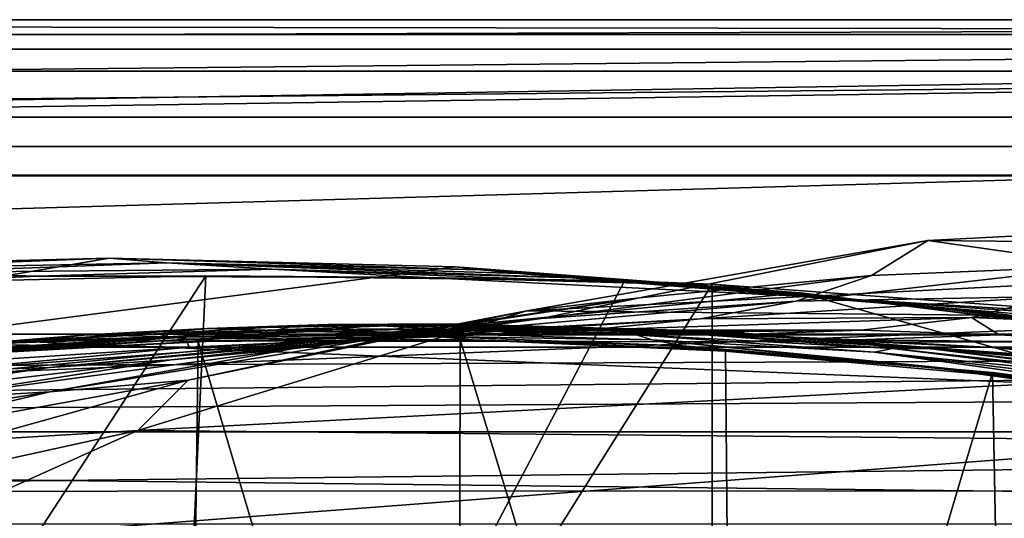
# Model space of a CAD drawing. Header units: metres. Extents: x -1004 to 0, y -808 to 0.
# Tile 98 of 142: x -506 to -405, y -51 to 0. Entities that reach past the tile are written whole.
import ezdxf

# ---------------------------------------------------------------- set-up
doc = ezdxf.new("R2010")
doc.units = ezdxf.units.M

msp = doc.modelspace()

# ---------------------------------------------------------------- linework, layer by layer
at = {"layer": 'top'}
for points in [[(-17.027203, -5.267202, 163.059998), (-987.0271, -5.267202, 163.059998), (-17.027203, -5.267202, 176.059509)], [(-987.0271, -5.267202, 163.059998), (-987.0271, -5.267202, 176.059265), (-17.027203, -5.267202, 176.059509)], [(-17.027203, -5.267202, 176.059509), (-987.0271, -5.267202, 176.059265), (-987.0271, -5.267202, 2050.060059)], [(-987.0271, -5.267202, 2063.060059), (-17.027203, -5.267202, 2063.060059), (-987.0271, -5.267202, 2050.060059)], [(-17.027203, -5.267202, 2063.060059), (-17.027203, -5.267202, 2050.060059), (-987.0271, -5.267202, 2050.060059)], [(-987.0271, -5.267202, 2050.060059), (-17.027203, -5.267202, 2050.060059), (-17.027203, -5.267202, 176.059509)], [(-953.0271, -32.2672, 2063.060059), (-17.027203, -5.267202, 2063.060059), (-987.0271, -5.267202, 2063.060059)], [(-987.0271, -5.267202, 163.059998), (-17.027203, -5.267202, 163.059998), (-953.0271, -32.2672, 163.059998)], [(-953.0271, -32.2672, 2063.060059), (-51.027081, -32.2672, 2063.060059), (-17.027203, -5.267202, 2063.060059)], [(-953.0271, -32.2672, 163.059998), (-17.027203, -5.267202, 163.059998), (-51.027081, -32.2672, 163.059998)], [(-329.705994, -23.457561, 665.789368), (-371.316925, -20.505526, 665.866638), (-412.977356, -22.644466, 665.810608)], [(-412.977356, -22.644466, 665.810608), (-371.316925, -20.505526, 665.866638), (-394.683167, -25.237535, 752.310547)], [(-454.059784, -29.87845, 665.621094), (-329.705994, -23.457561, 665.789368), (-412.977356, -22.644466, 665.810608)], [(-454.059784, -29.87845, 665.621094), (-412.977356, -22.644466, 665.810608), (-442.518097, -28.522995, 752.261841)], [(-442.518097, -28.522995, 752.261841), (-412.977356, -22.644466, 665.810608), (-418.730743, -26.23218, 752.288025)], [(-412.977356, -22.644466, 665.810608), (-394.683167, -25.237535, 752.310547), (-418.730743, -26.23218, 752.288025)], [(-288.764374, -31.452314, 665.580017), (-329.705994, -23.457561, 665.789368), (-454.059784, -29.87845, 665.621094)], [(-637.780579, -48.406116, 1607.5177), (-461.376587, -25.341852, 1608.121216), (-496.827362, -24.46418, 1608.144409)], [(-496.827362, -24.46418, 1608.144409), (-532.278259, -25.346687, 1608.12146), (-637.780579, -48.406116, 1607.5177)], [(-532.278259, -25.346687, 1608.12146), (-496.827362, -24.46418, 1608.144409), (-527.130493, -25.6196, 1689.31604)], [(-496.827362, -24.46418, 1608.144409), (-490.974609, -24.950491, 1689.975464), (-527.130493, -25.6196, 1689.31604)], [(-527.130493, -25.6196, 1689.31604), (-490.974609, -24.950491, 1689.975464), (-517.739502, -25.928944, 1772.200317)], [(-490.974609, -24.950491, 1689.975464), (-480.15744, -25.603836, 1773.119629), (-517.739502, -25.928944, 1772.200317)], [(-490.974609, -24.950491, 1689.975464), (-496.827362, -24.46418, 1608.144409), (-458.821869, -25.653067, 1648.767578)], [(-496.827362, -24.46418, 1608.144409), (-461.376587, -25.341852, 1608.121216), (-458.821869, -25.653067, 1648.767578)], [(-480.15744, -25.603836, 1773.119629), (-490.974609, -24.950491, 1689.975464), (-449.426849, -26.477554, 1732.860718)], [(-449.426849, -26.477554, 1732.860718), (-490.974609, -24.950491, 1689.975464), (-454.830902, -26.033869, 1690.9104)], [(-490.974609, -24.950491, 1689.975464), (-458.821869, -25.653067, 1648.767578), (-454.830902, -26.033869, 1690.9104)], [(-426.014893, -28.004723, 1608.051392), (-461.376587, -25.341852, 1608.121216), (-637.780579, -48.406116, 1607.5177)], [(-517.739502, -25.928944, 1772.200317), (-504.183136, -26.308109, 1854.283813), (-543.882141, -27.867811, 1854.112061)], [(-517.739502, -25.928944, 1772.200317), (-480.15744, -25.603836, 1773.119629), (-504.183136, -26.308109, 1854.283813)], [(-480.15744, -25.603836, 1773.119629), (-464.465149, -26.461739, 1855.237183), (-504.183136, -26.308109, 1854.283813)], [(-464.465149, -26.461739, 1855.237183), (-480.15744, -25.603836, 1773.119629), (-442.615204, -27.044226, 1774.55957)], [(-442.615204, -27.044226, 1774.55957), (-480.15744, -25.603836, 1773.119629), (-449.426849, -26.477554, 1732.860718)], [(-458.821869, -25.653067, 1648.767578), (-461.376587, -25.341852, 1608.121216), (-426.014893, -28.004723, 1608.051392)], [(-454.830902, -26.033869, 1690.9104), (-458.821869, -25.653067, 1648.767578), (-423.20816, -28.372147, 1649.569214)], [(-458.821869, -25.653067, 1648.767578), (-426.014893, -28.004723, 1608.051392), (-423.20816, -28.372147, 1649.569214)], [(-449.426849, -26.477554, 1732.860718), (-454.830902, -26.033869, 1690.9104), (-418.795898, -28.863375, 1692.129028)], [(-418.795898, -28.863375, 1692.129028), (-454.830902, -26.033869, 1690.9104), (-423.20816, -28.372147, 1649.569214)], [(-418.730743, -26.23218, 752.288025), (-394.683167, -25.237535, 752.310547), (-426.500427, -28.886604, 841.083862)], [(-394.683167, -25.237535, 752.310547), (-400.107574, -28.410944, 841.244873), (-426.500427, -28.886604, 841.083862)], [(-491.15625, -116.577606, 1985.75293), (-546.876587, -118.072487, 1979.189331), (-486.961456, -26.276386, 1933.765869)], [(-486.961456, -26.276386, 1933.765869), (-546.876587, -118.072487, 1979.189331), (-519.606262, -26.977951, 1930.408691)], [(-504.183136, -26.308109, 1854.283813), (-519.606262, -26.977951, 1930.408691), (-543.882141, -27.867811, 1854.112061)], [(-486.961456, -26.276386, 1933.765869), (-519.606262, -26.977951, 1930.408691), (-504.183136, -26.308109, 1854.283813)], [(-464.465149, -26.461739, 1855.237183), (-486.961456, -26.276386, 1933.765869), (-504.183136, -26.308109, 1854.283813)], [(-444.056793, -26.800941, 1935.926758), (-491.15625, -116.577606, 1985.75293), (-486.961456, -26.276386, 1933.765869)], [(-491.15625, -116.577606, 1985.75293), (-444.056793, -26.800941, 1935.926758), (-435.077423, -27.128115, 1936.041748)], [(-435.077423, -117.079147, 1987.980957), (-491.15625, -116.577606, 1985.75293), (-435.077423, -27.128115, 1936.041748)], [(-444.056793, -26.800941, 1935.926758), (-486.961456, -26.276386, 1933.765869), (-464.465149, -26.461739, 1855.237183)], [(-435.077423, -27.128115, 1936.041748), (-464.465149, -26.461739, 1855.237183), (-424.819885, -28.418493, 1856.990479)], [(-424.819885, -28.418493, 1856.990479), (-464.465149, -26.461739, 1855.237183), (-442.615204, -27.044226, 1774.55957)], [(-435.077423, -27.128115, 1936.041748), (-444.056793, -26.800941, 1935.926758), (-464.465149, -26.461739, 1855.237183)], [(-426.500427, -28.886604, 841.083862), (-452.556793, -30.663872, 840.931458), (-418.730743, -26.23218, 752.288025)], [(-452.556793, -30.663872, 840.931458), (-442.518097, -28.522995, 752.261841), (-418.730743, -26.23218, 752.288025)], [(-423.890167, -28.424677, 1775.47937), (-449.426849, -26.477554, 1732.860718), (-412.795319, -29.463282, 1734.473145)], [(-412.795319, -29.463282, 1734.473145), (-449.426849, -26.477554, 1732.860718), (-418.795898, -28.863375, 1692.129028)], [(-423.890167, -28.424677, 1775.47937), (-442.615204, -27.044226, 1774.55957), (-449.426849, -26.477554, 1732.860718)], [(-415.204773, -29.27095, 1817.0177), (-442.615204, -27.044226, 1774.55957), (-423.890167, -28.424677, 1775.47937)], [(-424.819885, -28.418493, 1856.990479), (-442.615204, -27.044226, 1774.55957), (-415.204773, -29.27095, 1817.0177)], [(-382.221283, -31.021881, 1934.762817), (-435.077423, -27.128115, 1936.041748), (-424.819885, -28.418493, 1856.990479)], [(-382.221283, -31.021881, 1934.762817), (-435.077423, -117.079147, 1987.980957), (-435.077423, -27.128115, 1936.041748)], [(-354.224518, -48.323433, 1607.518677), (-426.014893, -28.004723, 1608.051392), (-637.780579, -48.406116, 1607.5177)], [(-423.20816, -28.372147, 1649.569214), (-426.014893, -28.004723, 1608.051392), (-390.828033, -32.411217, 1607.935791)], [(-390.828033, -32.411217, 1607.935791), (-426.014893, -28.004723, 1608.051392), (-354.224518, -48.323433, 1607.518677)], [(-465.909302, -32.11071, 752.232056), (-442.518097, -28.522995, 752.261841), (-478.099182, -33.75246, 840.793579)], [(-442.518097, -28.522995, 752.261841), (-452.556793, -30.663872, 840.931458), (-478.099182, -33.75246, 840.793579)], [(-465.909302, -32.11071, 752.232056), (-454.059784, -29.87845, 665.621094), (-442.518097, -28.522995, 752.261841)], [(-436.270874, -30.70228, 930.506287), (-463.67572, -32.141033, 930.188354), (-426.500427, -28.886604, 841.083862)], [(-463.67572, -32.141033, 930.188354), (-452.556793, -30.663872, 840.931458), (-426.500427, -28.886604, 841.083862)], [(-426.500427, -28.886604, 841.083862), (-400.107574, -28.410944, 841.244873), (-436.270874, -30.70228, 930.506287)], [(-400.107574, -28.410944, 841.244873), (-408.49231, -30.561541, 930.846924), (-436.270874, -30.70228, 930.506287)], [(-382.221283, -31.021881, 1934.762817), (-424.819885, -28.418493, 1856.990479), (-393.472778, -30.627153, 1898.89209)], [(-393.472778, -30.627153, 1898.89209), (-424.819885, -28.418493, 1856.990479), (-405.057709, -30.070532, 1858.174194)], [(-424.819885, -28.418493, 1856.990479), (-415.204773, -29.27095, 1817.0177), (-405.057709, -30.070532, 1858.174194)], [(-405.213074, -30.240788, 1776.535034), (-423.890167, -28.424677, 1775.47937), (-412.795319, -29.463282, 1734.473145)], [(-405.213074, -30.240788, 1776.535034), (-415.204773, -29.27095, 1817.0177), (-423.890167, -28.424677, 1775.47937)], [(-390.828033, -32.411217, 1607.935791), (-387.783325, -32.822395, 1650.543701), (-423.20816, -28.372147, 1649.569214)], [(-387.783325, -32.822395, 1650.543701), (-418.795898, -28.863375, 1692.129028), (-423.20816, -28.372147, 1649.569214)], [(-412.795319, -29.463282, 1734.473145), (-418.795898, -28.863375, 1692.129028), (-382.961853, -33.409046, 1693.639282)], [(-418.795898, -28.863375, 1692.129028), (-387.783325, -32.822395, 1650.543701), (-382.961853, -33.409046, 1693.639282)], [(-400.107574, -28.410944, 841.244873), (-373.556427, -29.223242, 841.408875), (-408.49231, -30.561541, 930.846924)], [(-373.556427, -29.223242, 841.408875), (-380.540222, -31.701397, 931.197937), (-408.49231, -30.561541, 930.846924)], [(-493.932129, -42.133965, 665.300049), (-288.764374, -31.452314, 665.580017), (-454.059784, -29.87845, 665.621094)], [(-493.932129, -42.133965, 665.300049), (-454.059784, -29.87845, 665.621094), (-488.769836, -36.990349, 752.199585)], [(-454.059784, -29.87845, 665.621094), (-465.909302, -32.11071, 752.232056), (-488.769836, -36.990349, 752.199585)], [(-405.057709, -30.070532, 1858.174194), (-415.204773, -29.27095, 1817.0177), (-396.05838, -31.221979, 1818.252686)], [(-415.204773, -29.27095, 1817.0177), (-405.213074, -30.240788, 1776.535034), (-396.05838, -31.221979, 1818.252686)], [(-382.961853, -33.409046, 1693.639282), (-376.380219, -34.157349, 1736.502319), (-412.795319, -29.463282, 1734.473145)], [(-376.380219, -34.157349, 1736.502319), (-405.213074, -30.240788, 1776.535034), (-412.795319, -29.463282, 1734.473145)], [(-396.05838, -31.221979, 1818.252686), (-405.213074, -30.240788, 1776.535034), (-368.046082, -35.143982, 1779.060425)], [(-405.213074, -30.240788, 1776.535034), (-376.380219, -34.157349, 1736.502319), (-368.046082, -35.143982, 1779.060425)], [(-452.556793, -30.663872, 840.931458), (-463.67572, -32.141033, 930.188354), (-490.506622, -34.893551, 929.906067)], [(-478.099182, -33.75246, 840.793579), (-452.556793, -30.663872, 840.931458), (-490.506622, -34.893551, 929.906067)], [(-477.800293, -31.417967, 1333.290039), (-486.830933, -31.660748, 1288.13855), (-474.468384, -31.273655, 1288.130005)], [(-486.830933, -31.660748, 1288.13855), (-469.624847, -31.377995, 1243.165283), (-474.468384, -31.273655, 1288.130005)], [(-474.468384, -31.273655, 1288.130005), (-462.092804, -31.18158, 1288.121826), (-477.800293, -31.417967, 1333.290039)], [(-462.092804, -31.18158, 1288.121826), (-465.542938, -31.299501, 1333.281738), (-477.800293, -31.417967, 1333.290039)], [(-447.968262, -31.831636, 1020.128052), (-475.754944, -33.095802, 1019.705444), (-436.270874, -30.70228, 930.506287)], [(-475.754944, -33.095802, 1019.705444), (-463.67572, -32.141033, 930.188354), (-436.270874, -30.70228, 930.506287)], [(-457.021179, -31.339334, 1243.175537), (-462.092804, -31.18158, 1288.121826), (-474.468384, -31.273655, 1288.130005)], [(-469.624847, -31.377995, 1243.165283), (-457.021179, -31.339334, 1243.175537), (-474.468384, -31.273655, 1288.130005)], [(-462.092804, -31.18158, 1288.121826), (-437.337799, -31.883635, 1288.105591), (-465.542938, -31.299501, 1333.281738)], [(-457.021179, -31.339334, 1243.175537), (-431.797302, -32.160618, 1243.197021), (-462.092804, -31.18158, 1288.121826)], [(-431.797302, -32.160618, 1243.197021), (-437.337799, -31.883635, 1288.105591), (-462.092804, -31.18158, 1288.121826)], [(-436.270874, -30.70228, 930.506287), (-408.49231, -30.561541, 930.846924), (-447.968262, -31.831636, 1020.128052)], [(-408.49231, -30.561541, 930.846924), (-419.818665, -31.852314, 1020.582581), (-447.968262, -31.831636, 1020.128052)], [(-378.607605, -119.60273, 1985.827881), (-435.077423, -117.079147, 1987.980957), (-382.221283, -31.021881, 1934.762817)], [(-419.818665, -31.852314, 1020.582581), (-408.49231, -30.561541, 930.846924), (-405.66983, -32.338924, 1020.816528)], [(-408.49231, -30.561541, 930.846924), (-380.540222, -31.701397, 931.197937), (-405.66983, -32.338924, 1020.816528)], [(-948.0271, -33.606949, 2063.060059), (-56.027115, -33.606968, 2063.060059), (-953.0271, -32.2672, 2063.060059)], [(-56.027115, -33.606968, 2063.060059), (-51.027081, -32.2672, 2063.060059), (-953.0271, -32.2672, 2063.060059)], [(-51.027081, -32.2672, 163.059998), (-56.027115, -33.606968, 163.059998), (-953.0271, -32.2672, 163.059998)], [(-56.027115, -33.606968, 163.059998), (-948.0271, -33.606949, 163.059998), (-953.0271, -32.2672, 163.059998)], [(-491.843872, -32.222363, 1378.559082), (-504.072083, -32.914219, 1378.559082), (-486.830933, -31.660748, 1288.13855)], [(-504.072083, -32.914219, 1378.559082), (-499.171692, -32.342628, 1288.147217), (-486.830933, -31.660748, 1288.13855)], [(-490.861267, -32.518803, 1411.842407), (-504.072083, -32.914219, 1378.559082), (-491.843872, -32.222363, 1378.559082)], [(-463.67572, -32.141033, 930.188354), (-502.979736, -35.6632, 1019.331848), (-490.506622, -34.893551, 929.906067)], [(-475.754944, -33.095802, 1019.705444), (-502.979736, -35.6632, 1019.331848), (-463.67572, -32.141033, 930.188354)], [(-488.769836, -36.990349, 752.199585), (-465.909302, -32.11071, 752.232056), (-502.950989, -38.158169, 840.676941)], [(-465.909302, -32.11071, 752.232056), (-478.099182, -33.75246, 840.793579), (-502.950989, -38.158169, 840.676941)], [(-486.830933, -31.660748, 1288.13855), (-499.171692, -32.342628, 1288.147217), (-476.204224, -31.985582, 1198.426392)], [(-499.171692, -32.342628, 1288.147217), (-489.073303, -32.553894, 1198.373901), (-476.204224, -31.985582, 1198.426392)], [(-249.112656, -44.404568, 665.240845), (-288.764374, -31.452314, 665.580017), (-493.932129, -42.133965, 665.300049)], [(-479.602844, -31.817331, 1378.559082), (-491.843872, -32.222363, 1378.559082), (-477.800293, -31.417967, 1333.290039)], [(-491.843872, -32.222363, 1378.559082), (-486.830933, -31.660748, 1288.13855), (-477.800293, -31.417967, 1333.290039)], [(-491.843872, -32.222363, 1378.559082), (-479.602844, -31.817331, 1378.559082), (-490.861267, -32.518803, 1411.842407)], [(-479.602844, -31.817331, 1378.559082), (-466.029694, -32.098789, 1412.103882), (-490.861267, -32.518803, 1411.842407)], [(-490.861267, -32.518803, 1411.842407), (-466.029694, -32.098789, 1412.103882), (-488.693939, -32.756966, 1445.112183)], [(-476.204224, -31.985582, 1198.426392), (-489.073303, -32.553894, 1198.373901), (-461.497192, -32.33638, 1109.521606)], [(-466.029694, -32.098789, 1412.103882), (-463.370667, -32.498447, 1445.485229), (-488.693939, -32.756966, 1445.112183)], [(-461.497192, -32.33638, 1109.521606), (-488.671265, -33.574726, 1109.152954), (-447.968262, -31.831636, 1020.128052)], [(-488.671265, -33.574726, 1109.152954), (-475.754944, -33.095802, 1019.705444), (-447.968262, -31.831636, 1020.128052)], [(-476.204224, -31.985582, 1198.426392), (-469.624847, -31.377995, 1243.165283), (-486.830933, -31.660748, 1288.13855)], [(-477.800293, -31.417967, 1333.290039), (-465.542938, -31.299501, 1333.281738), (-479.602844, -31.817331, 1378.559082)], [(-465.542938, -31.299501, 1333.281738), (-467.355743, -31.699409, 1378.559082), (-479.602844, -31.817331, 1378.559082)], [(-479.602844, -31.817331, 1378.559082), (-467.355743, -31.699409, 1378.559082), (-466.029694, -32.098789, 1412.103882)], [(-463.291443, -31.722719, 1198.481323), (-469.624847, -31.377995, 1243.165283), (-476.204224, -31.985582, 1198.426392)], [(-461.497192, -32.33638, 1109.521606), (-463.291443, -31.722719, 1198.481323), (-476.204224, -31.985582, 1198.426392)], [(-450.348846, -31.764515, 1198.538208), (-457.021179, -31.339334, 1243.175537), (-469.624847, -31.377995, 1243.165283)], [(-463.291443, -31.722719, 1198.481323), (-450.348846, -31.764515, 1198.538208), (-469.624847, -31.377995, 1243.165283)], [(-441.032867, -31.936579, 1333.265259), (-467.355743, -31.699409, 1378.559082), (-465.542938, -31.299501, 1333.281738)], [(-442.870575, -32.325481, 1378.559204), (-467.355743, -31.699409, 1378.559082), (-441.032867, -31.936579, 1333.265259)], [(-467.355743, -31.699409, 1378.559082), (-442.870575, -32.325481, 1378.559204), (-466.029694, -32.098789, 1412.103882)], [(-466.029694, -32.098789, 1412.103882), (-442.870575, -32.325481, 1378.559204), (-441.21582, -32.841423, 1412.352661)], [(-463.370667, -32.498447, 1445.485229), (-466.029694, -32.098789, 1412.103882), (-441.21582, -32.841423, 1412.352661)], [(-437.337799, -31.883635, 1288.105591), (-441.032867, -31.936579, 1333.265259), (-465.542938, -31.299501, 1333.281738)], [(-461.497192, -32.33638, 1109.521606), (-434.02713, -32.359871, 1109.919434), (-463.291443, -31.722719, 1198.481323)], [(-434.02713, -32.359871, 1109.919434), (-450.348846, -31.764515, 1198.538208), (-463.291443, -31.722719, 1198.481323)], [(-447.968262, -31.831636, 1020.128052), (-419.818665, -31.852314, 1020.582581), (-461.497192, -32.33638, 1109.521606)], [(-419.818665, -31.852314, 1020.582581), (-434.02713, -32.359871, 1109.919434), (-461.497192, -32.33638, 1109.521606)], [(-450.348846, -31.764515, 1198.538208), (-437.390411, -32.110291, 1198.596436), (-457.021179, -31.339334, 1243.175537)], [(-437.390411, -32.110291, 1198.596436), (-431.797302, -32.160618, 1243.197021), (-457.021179, -31.339334, 1243.175537)], [(-434.02713, -32.359871, 1109.919434), (-420.233826, -32.840061, 1110.124512), (-450.348846, -31.764515, 1198.538208)], [(-420.233826, -32.840061, 1110.124512), (-437.390411, -32.110291, 1198.596436), (-450.348846, -31.764515, 1198.538208)], [(-416.578247, -33.740391, 1333.248657), (-442.870575, -32.325481, 1378.559204), (-441.032867, -31.936579, 1333.265259)], [(-437.337799, -31.883635, 1288.105591), (-412.636169, -33.768509, 1288.089233), (-441.032867, -31.936579, 1333.265259)], [(-412.636169, -33.768509, 1288.089233), (-416.578247, -33.740391, 1333.248657), (-441.032867, -31.936579, 1333.265259)], [(-420.233826, -32.840061, 1110.124512), (-406.429779, -33.630108, 1110.331299), (-437.390411, -32.110291, 1198.596436)], [(-406.429779, -33.630108, 1110.331299), (-424.430023, -32.759392, 1198.655151), (-437.390411, -32.110291, 1198.596436)], [(-437.390411, -32.110291, 1198.596436), (-424.430023, -32.759392, 1198.655151), (-431.797302, -32.160618, 1243.197021)], [(-431.797302, -32.160618, 1243.197021), (-406.624237, -34.179089, 1243.218262), (-437.337799, -31.883635, 1288.105591)], [(-406.624237, -34.179089, 1243.218262), (-412.636169, -33.768509, 1288.089233), (-437.337799, -31.883635, 1288.105591)], [(-419.818665, -31.852314, 1020.582581), (-405.66983, -32.338924, 1020.816528), (-434.02713, -32.359871, 1109.919434)], [(-424.430023, -32.759392, 1198.655151), (-398.559143, -34.964233, 1198.771606), (-431.797302, -32.160618, 1243.197021)], [(-431.797302, -32.160618, 1243.197021), (-398.559143, -34.964233, 1198.771606), (-406.624237, -34.179089, 1243.218262)], [(-380.540222, -31.701397, 931.197937), (-391.5047, -33.140011, 1021.052246), (-405.66983, -32.338924, 1020.816528)], [(-504.072083, -32.914219, 1378.559082), (-516.280579, -33.892536, 1378.559082), (-499.171692, -32.342628, 1288.147217)], [(-516.280579, -33.892536, 1378.559082), (-511.48172, -33.319191, 1288.156372), (-499.171692, -32.342628, 1288.147217)], [(-516.280579, -33.892536, 1378.559082), (-504.072083, -32.914219, 1378.559082), (-515.652893, -34.100929, 1411.569092)], [(-513.984802, -34.212276, 1444.725952), (-515.652893, -34.100929, 1411.569092), (-490.861267, -32.518803, 1411.842407)], [(-515.652893, -34.100929, 1411.569092), (-504.072083, -32.914219, 1378.559082), (-490.861267, -32.518803, 1411.842407)], [(-488.671265, -33.574726, 1109.152954), (-515.379639, -36.092216, 1108.828735), (-475.754944, -33.095802, 1019.705444)], [(-515.379639, -36.092216, 1108.828735), (-502.979736, -35.6632, 1019.331848), (-475.754944, -33.095802, 1019.705444)], [(-488.860596, -119.150009, 1554.229248), (-514.229553, -34.492359, 1504.564087), (-487.748688, -33.011375, 1504.508423)], [(-487.748688, -33.011375, 1504.508423), (-514.229553, -34.492359, 1504.564087), (-511.440704, -34.239925, 1478.915283)], [(-488.693939, -32.756966, 1445.112183), (-513.984802, -34.212276, 1444.725952), (-490.861267, -32.518803, 1411.842407)], [(-511.440704, -34.239925, 1478.915283), (-513.984802, -34.212276, 1444.725952), (-488.693939, -32.756966, 1445.112183)], [(-499.171692, -32.342628, 1288.147217), (-511.48172, -33.319191, 1288.156372), (-489.073303, -32.553894, 1198.373901)], [(-511.48172, -33.319191, 1288.156372), (-501.884583, -33.428646, 1198.324951), (-489.073303, -32.553894, 1198.373901)], [(-485.549408, -32.932655, 1479.088257), (-511.440704, -34.239925, 1478.915283), (-488.693939, -32.756966, 1445.112183)], [(-487.748688, -33.011375, 1504.508423), (-511.440704, -34.239925, 1478.915283), (-485.549408, -32.932655, 1479.088257)], [(-489.073303, -32.553894, 1198.373901), (-501.884583, -33.428646, 1198.324951), (-488.671265, -33.574726, 1109.152954)], [(-489.073303, -32.553894, 1198.373901), (-488.671265, -33.574726, 1109.152954), (-461.497192, -32.33638, 1109.521606)], [(-461.053162, -123.35659, 1556.978271), (-488.860596, -119.150009, 1554.229248), (-487.748688, -33.011375, 1504.508423)], [(-488.693939, -32.756966, 1445.112183), (-463.370667, -32.498447, 1445.485229), (-485.549408, -32.932655, 1479.088257)], [(-461.053162, -123.35659, 1556.978271), (-487.748688, -33.011375, 1504.508423), (-460.891296, -32.789768, 1504.69104)], [(-460.891296, -32.789768, 1504.69104), (-487.748688, -33.011375, 1504.508423), (-485.549408, -32.932655, 1479.088257)], [(-463.370667, -32.498447, 1445.485229), (-459.626709, -32.851536, 1479.245972), (-485.549408, -32.932655, 1479.088257)], [(-485.549408, -32.932655, 1479.088257), (-459.626709, -32.851536, 1479.245972), (-460.891296, -32.789768, 1504.69104)], [(-459.626709, -32.851536, 1479.245972), (-463.370667, -32.498447, 1445.485229), (-438.072815, -33.438095, 1445.844482)], [(-463.370667, -32.498447, 1445.485229), (-441.21582, -32.841423, 1412.352661), (-438.072815, -33.438095, 1445.844482)], [(-432.893646, -125.545509, 1558.042358), (-461.053162, -123.35659, 1556.978271), (-460.891296, -32.789768, 1504.69104)], [(-432.893646, -125.545509, 1558.042358), (-460.891296, -32.789768, 1504.69104), (-433.713348, -33.851051, 1505.112305)], [(-459.626709, -32.851536, 1479.245972), (-433.713348, -33.851051, 1505.112305), (-460.891296, -32.789768, 1504.69104)], [(-433.726196, -33.989788, 1479.388062), (-433.713348, -33.851051, 1505.112305), (-459.626709, -32.851536, 1479.245972)], [(-459.626709, -32.851536, 1479.245972), (-438.072815, -33.438095, 1445.844482), (-433.726196, -33.989788, 1479.388062)], [(-418.442505, -34.100361, 1378.559326), (-442.870575, -32.325481, 1378.559204), (-416.578247, -33.740391, 1333.248657)], [(-442.870575, -32.325481, 1378.559204), (-418.442505, -34.100361, 1378.559326), (-441.21582, -32.841423, 1412.352661)], [(-441.21582, -32.841423, 1412.352661), (-418.442505, -34.100361, 1378.559326), (-391.873138, -37.797089, 1412.809814)], [(-438.072815, -33.438095, 1445.844482), (-441.21582, -32.841423, 1412.352661), (-412.85614, -35.569035, 1446.188843)], [(-441.21582, -32.841423, 1412.352661), (-391.873138, -37.797089, 1412.809814), (-412.85614, -35.569035, 1446.188843)], [(-405.66983, -32.338924, 1020.816528), (-420.233826, -32.840061, 1110.124512), (-434.02713, -32.359871, 1109.919434)], [(-424.430023, -32.759392, 1198.655151), (-406.429779, -33.630108, 1110.331299), (-378.873779, -36.131615, 1110.74231)], [(-398.559143, -34.964233, 1198.771606), (-424.430023, -32.759392, 1198.655151), (-378.873779, -36.131615, 1110.74231)], [(-405.66983, -32.338924, 1020.816528), (-391.5047, -33.140011, 1021.052246), (-420.233826, -32.840061, 1110.124512)], [(-391.5047, -33.140011, 1021.052246), (-406.429779, -33.630108, 1110.331299), (-420.233826, -32.840061, 1110.124512)], [(-406.429779, -33.630108, 1110.331299), (-391.5047, -33.140011, 1021.052246), (-370.42276, -36.034878, 1066.271484)], [(-948.0271, -33.606949, 2063.060059), (-944.366821, -37.2672, 2063.060059), (-56.027115, -33.606968, 2063.060059)], [(-56.027115, -33.606968, 163.059998), (-944.366821, -37.2672, 163.059998), (-948.0271, -33.606949, 163.059998)], [(-944.366821, -37.2672, 2063.060059), (-943.0271, -42.2672, 2063.060059), (-56.027115, -33.606968, 2063.060059)], [(-943.0271, -42.2672, 163.059998), (-944.366821, -37.2672, 163.059998), (-56.027115, -33.606968, 163.059998)], [(-56.027115, -33.606968, 2063.060059), (-943.0271, -42.2672, 2063.060059), (-59.687374, -37.267273, 2063.060059)], [(-59.687374, -37.267273, 163.059998), (-943.0271, -42.2672, 163.059998), (-56.027115, -33.606968, 163.059998)], [(-511.48172, -33.319191, 1288.156372), (-535.973816, -36.156696, 1288.176025), (-501.884583, -33.428646, 1198.324951)], [(-535.973816, -36.156696, 1288.176025), (-527.277161, -36.102562, 1198.239868), (-501.884583, -33.428646, 1198.324951)], [(-501.884583, -33.428646, 1198.324951), (-527.277161, -36.102562, 1198.239868), (-488.671265, -33.574726, 1109.152954)], [(-488.671265, -33.574726, 1109.152954), (-527.277161, -36.102562, 1198.239868), (-515.379639, -36.092216, 1108.828735)], [(-502.950989, -38.158169, 840.676941), (-478.099182, -33.75246, 840.793579), (-516.563416, -38.973972, 929.672791)], [(-478.099182, -33.75246, 840.793579), (-490.506622, -34.893551, 929.906067), (-516.563416, -38.973972, 929.672791)], [(-438.072815, -33.438095, 1445.844482), (-412.85614, -35.569035, 1446.188843), (-433.726196, -33.989788, 1479.388062)], [(-406.34964, -36.177105, 1505.778442), (-433.713348, -33.851051, 1505.112305), (-433.726196, -33.989788, 1479.388062)], [(-407.898834, -36.329559, 1479.51416), (-406.34964, -36.177105, 1505.778442), (-433.726196, -33.989788, 1479.388062)], [(-433.726196, -33.989788, 1479.388062), (-412.85614, -35.569035, 1446.188843), (-407.898834, -36.329559, 1479.51416)], [(-406.34964, -36.177105, 1505.778442), (-432.893646, -125.545509, 1558.042358), (-433.713348, -33.851051, 1505.112305)], [(-392.238312, -36.709766, 1333.232178), (-418.442505, -34.100361, 1378.559326), (-416.578247, -33.740391, 1333.248657)], [(-392.238312, -36.709766, 1333.232178), (-394.124969, -37.021187, 1378.55957), (-418.442505, -34.100361, 1378.559326)], [(-418.442505, -34.100361, 1378.559326), (-394.124969, -37.021187, 1378.55957), (-391.873138, -37.797089, 1412.809814)], [(-412.636169, -33.768509, 1288.089233), (-388.058502, -36.834438, 1288.072266), (-416.578247, -33.740391, 1333.248657)], [(-388.058502, -36.834438, 1288.072266), (-392.238312, -36.709766, 1333.232178), (-416.578247, -33.740391, 1333.248657)], [(-406.624237, -34.179089, 1243.218262), (-381.590179, -37.390095, 1243.237305), (-412.636169, -33.768509, 1288.089233)], [(-381.590179, -37.390095, 1243.237305), (-388.058502, -36.834438, 1288.072266), (-412.636169, -33.768509, 1288.089233)], [(-398.559143, -34.964233, 1198.771606), (-372.84848, -38.369205, 1198.882446), (-406.624237, -34.179089, 1243.218262)], [(-406.624237, -34.179089, 1243.218262), (-372.84848, -38.369205, 1198.882446), (-381.590179, -37.390095, 1243.237305)], [(-406.429779, -33.630108, 1110.331299), (-370.42276, -36.034878, 1066.271484), (-378.873779, -36.131615, 1110.74231)], [(-516.563416, -38.973972, 929.672791), (-490.506622, -34.893551, 929.906067), (-529.442749, -39.552879, 1019.02478)], [(-490.506622, -34.893551, 929.906067), (-502.979736, -35.6632, 1019.331848), (-529.442749, -39.552879, 1019.02478)], [(-488.860596, -119.150009, 1554.229248), (-516.103577, -113.043777, 1549.877075), (-514.229553, -34.492359, 1504.564087)], [(-529.442749, -39.552879, 1019.02478), (-502.979736, -35.6632, 1019.331848), (-541.451172, -39.908524, 1108.564941)], [(-502.979736, -35.6632, 1019.331848), (-515.379639, -36.092216, 1108.828735), (-541.451172, -39.908524, 1108.564941)], [(-404.640778, -125.626282, 1557.39563), (-432.893646, -125.545509, 1558.042358), (-406.34964, -36.177105, 1505.778442)], [(-412.85614, -35.569035, 1446.188843), (-391.873138, -37.797089, 1412.809814), (-387.768524, -38.852951, 1446.5177)], [(-412.85614, -35.569035, 1446.188843), (-387.768524, -38.852951, 1446.5177), (-407.898834, -36.329559, 1479.51416)], [(-378.974548, -39.71484, 1506.693237), (-406.34964, -36.177105, 1505.778442), (-407.898834, -36.329559, 1479.51416)], [(-378.974548, -39.71484, 1506.693237), (-404.640778, -125.626282, 1557.39563), (-406.34964, -36.177105, 1505.778442)], [(-943.0271, -42.2672, 2063.060059), (-61.027081, -42.267323, 2063.060059), (-59.687374, -37.267273, 2063.060059)], [(-59.687374, -37.267273, 163.059998), (-61.027081, -42.267323, 163.059998), (-943.0271, -42.2672, 163.059998)], [(-510.966644, -43.151928, 752.164856), (-488.769836, -36.990349, 752.199585), (-526.936462, -43.882565, 840.587891)], [(-488.769836, -36.990349, 752.199585), (-502.950989, -38.158169, 840.676941), (-526.936462, -43.882565, 840.587891)], [(-493.932129, -42.133965, 665.300049), (-488.769836, -36.990349, 752.199585), (-510.966644, -43.151928, 752.164856)], [(-382.185272, -39.810799, 1479.623901), (-378.974548, -39.71484, 1506.693237), (-407.898834, -36.329559, 1479.51416)], [(-407.898834, -36.329559, 1479.51416), (-387.768524, -38.852951, 1446.5177), (-382.185272, -39.810799, 1479.623901)], [(-526.936462, -43.882565, 840.587891), (-502.950989, -38.158169, 840.676941), (-541.646301, -44.393211, 929.501648)], [(-502.950989, -38.158169, 840.676941), (-516.563416, -38.973972, 929.672791), (-541.646301, -44.393211, 929.501648)], [(-943.0271, -42.2672, 2063.060059), (-943.0271, -52.26717, 2063.060059), (-61.027081, -42.267323, 2063.060059)], [(-61.027081, -42.267323, 163.059998), (-61.026958, -52.26717, 163.059998), (-943.0271, -42.2672, 163.059998)], [(-943.0271, -42.2672, 163.059998), (-61.026958, -52.26717, 163.059998), (-943.0271, -52.26717, 163.059998)], [(-943.0271, -52.26717, 2063.060059), (-61.026958, -52.26717, 2063.060059), (-61.027081, -42.267323, 2063.060059)], [(-531.962463, -59.26767, 664.851257), (-493.932129, -42.133965, 665.300049), (-532.367065, -50.582142, 752.126038)], [(-532.367065, -50.582142, 752.126038), (-493.932129, -42.133965, 665.300049), (-510.966644, -43.151928, 752.164856)], [(-531.962463, -59.26767, 664.851257), (-249.112656, -44.404568, 665.240845), (-493.932129, -42.133965, 665.300049)], [(-249.112656, -44.404568, 665.240845), (-531.962463, -59.26767, 664.851257), (-202.874207, -76.227615, 664.407471)], [(-637.81189, -58.361294, 1607.256836), (-349.237091, -56.875664, 1607.294556), (-637.780579, -48.406116, 1607.5177)], [(-637.780579, -48.406116, 1607.5177), (-349.237091, -56.875664, 1607.294556), (-354.224518, -48.323433, 1607.518677)]]:
    msp.add_3dface(points, dxfattribs=at)
at = {"layer": 'top0123411'}
for points in [[(-1002.510071, -1.527202, 175), (-1.527202, -1.527202, 175), (-1004.037292, 0)], [(-1.527202, -1.527202, 175), (0, 0), (-1004.037292, 0)], [(0, 0), (-994.037292, -10), (-1004.037292, 0)], [(-10, -10), (-994.037292, -10), (0, 0)], [(-1002.510071, -1.527202, 175), (-982.615723, -15.961353, 175), (-1.527202, -1.527202, 175)], [(-982.615723, -15.961353, 175), (-21.421595, -15.961353, 175), (-1.527202, -1.527202, 175)], [(-994.037292, -10, 90), (-994.037292, -10), (-10, -10, 90)], [(-994.037292, -10), (-10, -10), (-10, -10, 90)], [(-10, -10, 90), (-502.018646, -625.846375, 90), (-994.037292, -10, 90)], [(-502.018646, -625.846375, 90), (-510.034576, -626.560547, 90), (-994.037292, -10, 90)], [(-494.003571, -626.560364, 90), (-502.018646, -625.846375, 90), (-10, -10, 90)], [(-485.779327, -628.854126, 90), (-494.003571, -626.560364, 90), (-10, -10, 90)], [(-477.800262, -632.855408, 90), (-485.779327, -628.854126, 90), (-10, -10, 90)], [(-10, -10, 90), (-470.61264, -638.481506, 90), (-477.800262, -632.855408, 90)], [(-217.024689, -763.271118, 90), (-470.61264, -638.481506, 90), (-10, -10, 90)], [(-610.580078, -52.505119, 163.059708), (-502.018616, -52.467403, 163.059708), (-982.615723, -15.961353, 163.059708)], [(-982.615723, -15.961353, 163.059708), (-502.018616, -52.467403, 163.059708), (-21.421595, -15.961353, 163.059708)], [(-982.615723, -15.961353, 163.059708), (-21.421595, -15.961353, 163.059708), (-982.615723, -15.961353, 175)], [(-21.421595, -15.961353, 163.059708), (-21.421595, -15.961353, 175), (-982.615723, -15.961353, 175)], [(-502.018616, -52.467403, 163.059708), (-393.460449, -52.505119, 163.059708), (-21.421595, -15.961353, 163.059708)]]:
    msp.add_3dface(points, dxfattribs=at)
at = {"layer": 'top0123412'}
for points in [[(-1001.018677, -3.016087, 2111.019775), (-0.018654, -0.016087, 2111.019775), (-1004.018677, -0.016087, 2111.019775)], [(-1004.018677, -0.016087, 2050.999756), (-0.018654, -0.016087, 2050.999756), (-988.018677, -16.016087, 2050.999756)], [(-1004.018677, -0.016087, 2050.999756), (-1004.018677, -0.016087, 2111.019775), (-0.018654, -0.016087, 2050.999756)], [(-1004.018677, -0.016087, 2111.019775), (-0.018654, -0.016087, 2111.019775), (-0.018654, -0.016087, 2050.999756)], [(-1001.018677, -3.016087, 2111.019775), (-3.018654, -3.016087, 2111.019775), (-0.018654, -0.016087, 2111.019775)], [(-0.018654, -0.016087, 2050.999756), (-16.018654, -16.016087, 2050.999756), (-988.018677, -16.016087, 2050.999756)], [(-991.018677, -13.016087, 2053.855713), (-3.018654, -3.016087, 2053.855713), (-1001.018677, -3.016087, 2053.855713)], [(-1001.018677, -3.016087, 2053.855713), (-3.018654, -3.016087, 2053.855713), (-1001.018677, -3.016087, 2111.019775)], [(-3.018654, -3.016087, 2053.855713), (-3.018654, -3.016087, 2111.019775), (-1001.018677, -3.016087, 2111.019775)], [(-991.018677, -13.016087, 2053.855713), (-13.018654, -13.016087, 2053.855713), (-3.018654, -3.016087, 2053.855713)], [(-13.018654, -13.016087, 2065.279785), (-991.018677, -13.016087, 2065.279785), (-51.716675, -51.714104, 2065.279785)], [(-51.716675, -51.714104, 2065.279785), (-991.018677, -13.016087, 2065.279785), (-952.320618, -51.714104, 2065.279785)], [(-13.018654, -13.016087, 2065.279785), (-13.018654, -13.016087, 2053.855713), (-991.018677, -13.016087, 2065.279785)], [(-13.018654, -13.016087, 2053.855713), (-991.018677, -13.016087, 2053.855713), (-991.018677, -13.016087, 2065.279785)], [(-16.018654, -16.016087, 2050.999756), (-16.018654, -16.016087, 2063.023682), (-988.018677, -16.016087, 2050.999756)], [(-16.018654, -16.016087, 2063.023682), (-988.018677, -16.016087, 2063.023682), (-988.018677, -16.016087, 2050.999756)], [(-16.018654, -16.016087, 2063.023682), (-949.849792, -54.184963, 2063.023682), (-988.018677, -16.016087, 2063.023682)], [(-54.187531, -54.184963, 2063.023682), (-949.849792, -54.184963, 2063.023682), (-16.018654, -16.016087, 2063.023682)]]:
    msp.add_3dface(points, dxfattribs=at)

doc.saveas('drawing.dxf')
